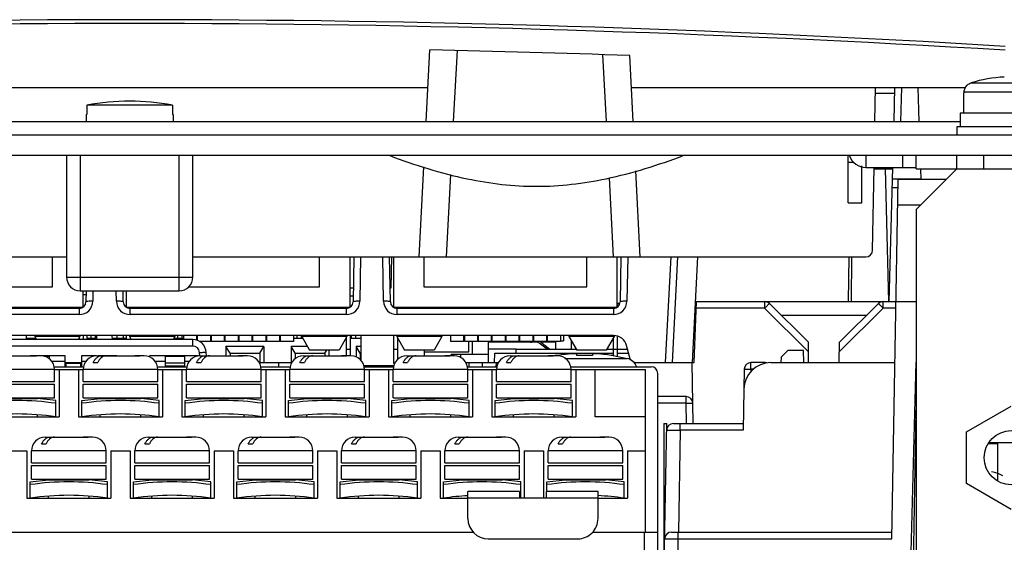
# Model space of a CAD drawing. Header units: millimetres. Extents: x 0 to 1800, y 0 to 1500.
# Tile 11 of 29: x 677 to 750, y 251 to 289. Entities that reach past the tile are written whole.
import ezdxf

# ---------------------------------------------------------------- set-up
doc = ezdxf.new("R2010")
doc.units = ezdxf.units.MM
doc.header["$LTSCALE"] = 99
doc.layers.get('0').update_dxf_attribs({"linetype": 'CONTINUOUS'})
doc.layers.add('002_AXIS', color=7, linetype='CONTINUOUS')
doc.layers.add('00_COMPONENTS', color=7, linetype='CONTINUOUS')

msp = doc.modelspace()

# ---------------------------------------------------------------- linework, layer by layer
at = {"color": 9, "linetype": 'CONTINUOUS'}
for p, q in [((747.511, 284.478), (753.432, 284.478)), ((747.013, 283.81), (753.93, 283.81)), ((681.811, 279.142), (681.811, 269.142)), ((689.111, 269.142), (689.111, 279.142)), ((739.761, 279.142), (739.761, 278.242)), ((680.811, 270.142), (690.111, 270.142))]:
    msp.add_line(p, q, dxfattribs=at)
at = {"color": 7, "linetype": 'CONTINUOUS'}
for p, q in [((747.013, 283.742), (746.961, 283.742)), ((747.013, 283.81), (747.013, 283.742)), ((682.301, 282.842), (682.301, 282.142)), ((688.622, 282.842), (682.301, 282.842)), ((688.622, 282.842), (688.622, 282.142)), ((682.261, 282.142), (682.301, 282.142)), ((688.622, 282.142), (688.661, 282.142)), ((746.711, 282.242), (746.711, 281.242)), ((754.223, 282.242), (746.711, 282.242)), ((746.461, 281.242), (746.461, 280.642)), ((754.481, 281.242), (746.461, 281.242)), ((521.884, 279.142), (759.037, 279.142)), ((738.461, 275.642), (738.461, 279.142)), ((742.461, 279.142), (742.461, 278.242)), ((738.461, 278.642), (738.834, 278.642)), ((739.761, 278.242), (743.461, 278.242)), ((738.461, 275.642), (739.461, 275.642))]:
    msp.add_line(p, q, dxfattribs=at)
at = {"color": 3, "linetype": 'CONTINUOUS'}
for p, q in [((619.961, 281.642), (746.711, 281.642)), ((521.461, 280.642), (759.461, 280.642)), ((680.811, 279.142), (680.811, 270.142)), ((690.111, 270.142), (690.111, 279.142)), ((739.461, 275.642), (739.461, 278.366)), ((681.811, 269.142), (689.111, 269.142))]:
    msp.add_line(p, q, dxfattribs=at)
at = {"color": 7, "linetype": 'CONTINUOUS'}
for centre, radius, start, end in [((750.461, 274.942), 9.982, 92.84243, 107.19164), ((685.461, 265.925), 17.209, 79.41693, 100.58307), ((739.761, 279.542), 1.3, 199.65455, 270)]:
    msp.add_arc(centre, radius, start, end, dxfattribs=at)
at = {"color": 3, "linetype": 'CONTINUOUS'}
for centre, start, end in [((681.811, 270.142), 180, 270), ((689.111, 270.142), 270, 360)]:
    msp.add_arc(centre, 1, start, end, dxfattribs=at)
at = {"color": 7, "linetype": 'CONTINUOUS'}
for points in [[(747.013, 283.81), (747.013, 283.908), (747.035, 284.007), (747.075, 284.096)], [(747.075, 284.096), (747.116, 284.185), (747.177, 284.267), (747.25, 284.332)], [(747.25, 284.332), (747.325, 284.398), (747.416, 284.448), (747.511, 284.478)]]:
    msp.add_open_spline(points, degree=3, dxfattribs=at)
at = {"layer": '002_AXIS', "color": 7, "linetype": 'CONTINUOUS'}
for p, q in [((746.961, 283.742), (746.961, 282.242)), ((682.261, 282.142), (682.261, 281.642)), ((688.661, 282.142), (688.661, 281.642))]:
    msp.add_line(p, q, dxfattribs=at)
msp.add_open_spline([(704.634, 279.113), (706.496, 278.421), (710.043, 277.29), (715.477, 276.644), (720.9, 277.296), (724.437, 278.425), (726.29, 279.114)], degree=3, knots=[0, 0, 0, 0, 0.268308, 0.500669, 0.732978, 1, 1, 1, 1], dxfattribs=at)
at = {"layer": '00_COMPONENTS', "color": 7, "linetype": 'CONTINUOUS'}
for p, q in [((707.33, 281.642), (707.607, 286.91)), ((722.592, 281.642), (722.338, 286.497)), ((630.566, 284.142), (707.461, 284.142)), ((722.461, 284.142), (747.109, 284.142)), ((740.418, 281.642), (740.461, 284.142)), ((741.875, 284.142), (741.81, 281.642)), ((743.577, 284.142), (743.665, 281.642)), ((743.461, 278.142), (743.461, 279.142)), ((746.461, 278.142), (746.461, 279.142)), ((748.461, 278.142), (748.461, 279.142)), ((706.806, 271.642), (707.154, 278.284)), ((740.252, 272.133), (740.358, 278.242)), ((740.357, 278.142), (741.718, 278.142)), ((741.461, 268.342), (741.205, 278.142)), ((741.721, 278.242), (741.461, 268.342)), ((743.461, 278.142), (746.461, 278.142)), ((743.787, 278.142), (743.815, 277.342)), ((723.117, 271.642), (722.783, 278.004)), ((741.68, 250.833), (742.142, 277.342)), ((745.661, 277.342), (742.142, 277.342)), ((631.264, 271.642), (680.811, 271.642)), ((679.766, 269.442), (679.766, 271.642)), ((690.111, 271.642), (739.752, 271.642)), ((699.466, 269.442), (699.466, 271.642)), ((701.721, 267.942), (701.721, 271.642)), ((701.993, 271.642), (701.936, 268.333)), ((704.687, 268.333), (704.63, 271.642)), ((704.759, 271.642), (704.719, 269.342)), ((704.911, 271.642), (704.911, 267.942)), ((707.166, 271.642), (707.166, 269.442)), ((719.166, 269.442), (719.166, 271.642)), ((721.421, 267.942), (721.421, 271.642)), ((721.693, 271.642), (721.636, 268.333)), ((725.37, 271.642), (724.961, 263.842)), ((726.961, 263.842), (727.37, 271.642)), ((738.5, 271.642), (738.461, 268.342)), ((738.7, 271.642), (738.661, 268.342)), ((667.766, 269.442), (679.766, 269.442)), ((689.817, 269.442), (699.466, 269.442)), ((707.166, 269.442), (719.166, 269.442)), ((682.021, 267.942), (682.021, 269.142)), ((682.244, 268.842), (682.021, 268.842)), ((682.25, 269.142), (682.236, 268.333)), ((684.987, 268.333), (684.973, 269.142)), ((685.211, 269.142), (685.211, 267.942)), ((701.953, 269.342), (701.721, 269.342)), ((701.943, 268.742), (701.721, 268.742)), ((704.719, 269.342), (704.67, 269.342)), ((721.421, 268.218), (721.598, 268.223)), ((721.553, 268.092), (721.421, 268.088)), ((727.104, 263.842), (727.261, 268.342)), ((727.197, 268.342), (743.461, 268.342)), ((735.523, 265.342), (732.643, 268.197)), ((740.68, 268.197), (737.8, 265.342)), ((665.49, 267.942), (682.021, 267.942)), ((681.736, 267.842), (665.787, 267.842)), ((685.19, 267.942), (701.721, 267.942)), ((701.436, 267.842), (685.487, 267.842)), ((704.89, 267.942), (721.421, 267.942)), ((721.136, 267.842), (705.187, 267.842)), ((733.505, 267.342), (739.818, 267.342)), ((721.144, 265.842), (665.779, 265.842)), ((677.831, 265.842), (677.831, 265.542)), ((678.451, 265.842), (678.451, 265.762)), ((681.781, 265.842), (681.781, 265.762)), ((682.021, 265.842), (682.021, 265.542)), ((682.311, 265.542), (682.311, 265.842)), ((682.586, 265.842), (682.586, 265.642)), ((682.936, 265.642), (682.936, 265.842)), ((683.041, 265.542), (683.046, 265.842)), ((684.182, 265.542), (684.177, 265.842)), ((684.536, 265.642), (684.536, 265.842)), ((684.986, 265.842), (684.986, 265.642)), ((685.211, 265.842), (685.211, 265.542)), ((685.451, 265.842), (685.451, 265.762)), ((688.781, 265.842), (688.781, 265.762)), ((688.986, 265.842), (688.986, 265.642)), ((689.336, 265.642), (689.336, 265.842)), ((689.421, 265.842), (689.421, 265.542)), ((690.391, 265.842), (690.391, 265.475)), ((690.441, 265.842), (690.441, 265.464)), ((691.411, 265.842), (691.411, 265.402)), ((691.461, 265.842), (691.461, 265.402)), ((692.431, 265.842), (692.431, 265.402)), ((692.481, 265.842), (692.481, 265.402)), ((693.451, 265.842), (693.451, 265.402)), ((693.501, 265.842), (693.501, 265.402)), ((694.471, 265.842), (694.471, 265.402)), ((694.521, 265.842), (694.521, 265.402)), ((695.491, 265.842), (695.491, 265.402)), ((695.541, 265.842), (695.541, 265.402)), ((696.511, 265.842), (696.511, 265.402)), ((696.536, 265.642), (696.536, 265.842)), ((696.561, 265.842), (696.561, 265.402)), ((697.531, 265.842), (697.531, 265.402)), ((697.786, 265.842), (697.786, 265.642)), ((698.136, 265.642), (698.136, 265.842)), ((698.151, 265.842), (698.151, 265.762)), ((701.481, 265.842), (701.481, 265.762)), ((701.721, 265.842), (701.721, 264.342)), ((701.786, 265.842), (701.786, 265.642)), ((702.136, 265.642), (702.136, 265.842)), ((702.511, 265.842), (702.511, 264)), ((704.911, 265.842), (704.911, 263.812)), ((705.151, 265.842), (705.151, 265.762)), ((708.481, 265.842), (708.481, 265.762)), ((709.121, 265.842), (709.121, 265.402)), ((710.091, 265.842), (710.091, 265.402)), ((710.141, 265.842), (710.141, 265.402)), ((711.111, 265.842), (711.111, 265.402)), ((711.161, 265.842), (711.161, 265.402)), ((712.131, 265.842), (712.131, 265.402)), ((712.181, 265.842), (712.181, 265.402)), ((713.151, 265.842), (713.151, 265.402)), ((713.201, 265.842), (713.201, 265.402)), ((714.171, 265.842), (714.171, 265.402)), ((714.221, 265.842), (714.221, 265.402)), ((715.191, 265.842), (715.191, 265.402)), ((715.241, 265.842), (715.241, 265.402)), ((716.211, 265.842), (716.211, 265.402)), ((716.261, 265.842), (716.261, 265.402)), ((717.231, 265.842), (717.231, 265.402)), ((717.461, 265.842), (717.461, 265.442)), ((717.851, 265.842), (717.851, 265.762)), ((721.181, 265.829), (721.181, 265.762)), ((690.108, 265.542), (664.215, 265.542)), ((677.831, 265.642), (678.521, 265.642)), ((678.361, 265.542), (678.361, 265.642)), ((678.451, 265.762), (678.578, 265.542)), ((681.781, 265.762), (678.451, 265.762)), ((681.781, 265.762), (681.654, 265.542)), ((681.721, 265.658), (681.721, 265.542)), ((682.311, 265.642), (683.043, 265.642)), ((684.18, 265.642), (685.211, 265.642)), ((685.451, 265.762), (685.578, 265.542)), ((688.781, 265.762), (685.451, 265.762)), ((685.511, 265.658), (685.511, 265.542)), ((685.511, 265.642), (685.521, 265.642)), ((688.781, 265.762), (688.654, 265.542)), ((688.712, 265.642), (689.421, 265.642)), ((690.391, 265.642), (690.441, 265.642)), ((691.411, 265.402), (690.595, 265.402)), ((691.411, 265.642), (691.461, 265.642)), ((692.431, 265.402), (691.461, 265.402)), ((692.431, 265.642), (692.481, 265.642)), ((693.451, 265.402), (692.481, 265.402)), ((693.451, 265.442), (693.501, 265.442)), ((694.471, 265.402), (693.501, 265.402)), ((694.471, 265.442), (694.521, 265.442)), ((695.491, 265.402), (694.521, 265.402)), ((695.491, 265.642), (695.541, 265.642)), ((696.511, 265.402), (695.541, 265.402)), ((696.511, 265.642), (696.561, 265.642)), ((697.531, 265.402), (696.561, 265.402)), ((697.531, 265.642), (698.221, 265.642)), ((701.481, 265.762), (698.151, 265.762)), ((698.151, 265.762), (698.729, 264.762)), ((701.481, 265.762), (700.904, 264.762)), ((701.412, 265.642), (701.421, 265.642)), ((701.421, 265.658), (701.421, 264.342)), ((701.721, 265.642), (702.511, 265.642)), ((708.481, 265.762), (705.151, 265.762)), ((705.151, 265.762), (705.729, 264.762)), ((705.211, 265.658), (705.211, 264.067)), ((708.481, 265.762), (707.904, 264.762)), ((710.091, 265.402), (709.121, 265.402)), ((711.111, 265.402), (710.141, 265.402)), ((710.461, 264.642), (710.461, 265.402)), ((710.711, 265.402), (710.711, 264.442)), ((711.111, 265.542), (711.161, 265.542)), ((712.131, 265.402), (711.161, 265.402)), ((711.911, 263.842), (711.911, 265.402)), ((715.115, 265.342), (711.911, 265.342)), ((713.151, 265.402), (712.181, 265.402)), ((714.171, 265.402), (713.201, 265.402)), ((715.191, 265.402), (714.221, 265.402)), ((715.549, 265.331), (715.115, 265.342)), ((715.191, 265.47), (715.241, 265.469)), ((716.211, 265.402), (715.241, 265.402)), ((716.243, 264.842), (715.667, 265.289)), ((715.765, 265.378), (716.455, 264.842)), ((716.888, 265.342), (715.812, 265.342)), ((716.211, 265.442), (716.261, 265.442)), ((717.231, 265.402), (716.261, 265.402)), ((716.879, 264.842), (716.889, 265.399)), ((717.231, 265.442), (717.461, 265.442)), ((721.181, 265.762), (717.851, 265.762)), ((717.851, 265.762), (718.429, 264.762)), ((718.044, 264.842), (718.033, 265.447)), ((718.094, 265.342), (718.035, 265.342)), ((721.181, 265.762), (720.604, 264.762)), ((721.121, 265.658), (721.121, 264.371)), ((721.421, 265.748), (721.421, 264.307)), ((722.396, 264.034), (722.11, 265.101)), ((735.536, 263.842), (735.523, 265.342)), ((737.787, 263.842), (737.8, 265.342)), ((675.411, 264.342), (678.551, 264.342)), ((678.111, 264.355), (678.111, 264.342)), ((679.511, 264.355), (678.111, 264.355)), ((678.272, 264.34), (678.226, 264.342)), ((678.551, 264.342), (678.597, 264.34)), ((678.911, 264.342), (678.597, 264.342)), ((679.511, 264.352), (679.511, 264.355)), ((683.031, 264.342), (686.171, 264.342)), ((683.111, 264.355), (683.111, 264.342)), ((684.511, 264.355), (683.111, 264.355)), ((684.511, 264.352), (684.511, 264.355)), ((685.892, 264.34), (685.846, 264.342)), ((686.171, 264.342), (686.217, 264.34)), ((686.531, 264.342), (686.217, 264.342)), ((688.111, 263.571), (688.111, 264.355)), ((689.511, 264.355), (688.111, 264.355)), ((689.511, 264.352), (689.511, 264.355)), ((690.651, 264.342), (693.791, 264.342)), ((691.119, 264.348), (691.106, 264.594)), ((692.561, 265.042), (692.561, 264.342)), ((695.361, 265.042), (692.561, 265.042)), ((692.861, 264.542), (692.561, 265.042)), ((692.861, 264.542), (692.861, 264.342)), ((692.861, 264.542), (695.061, 264.542)), ((693.512, 264.34), (693.466, 264.342)), ((693.791, 264.342), (693.837, 264.34)), ((694.151, 264.342), (693.837, 264.342)), ((695.061, 264.542), (695.361, 265.042)), ((695.061, 264.542), (695.061, 263.842)), ((695.361, 265.042), (695.361, 263.842)), ((697.361, 265.042), (697.361, 263.842)), ((698.567, 265.042), (697.361, 265.042)), ((697.661, 264.542), (697.361, 265.042)), ((697.661, 264.542), (697.661, 264.114)), ((697.661, 264.542), (699.861, 264.542)), ((698.271, 264.342), (701.411, 264.342)), ((700.904, 264.762), (698.729, 264.762)), ((699.861, 264.542), (699.993, 264.762)), ((699.861, 264.542), (699.861, 264.342)), ((700.161, 264.342), (700.161, 264.762)), ((701.132, 264.34), (701.086, 264.342)), ((701.411, 264.342), (701.457, 264.34)), ((701.721, 264.812), (701.421, 264.812)), ((701.771, 264.342), (701.457, 264.342)), ((702.161, 265.042), (702.161, 264.261)), ((702.511, 265.042), (702.161, 265.042)), ((702.461, 264.542), (702.161, 265.042)), ((702.461, 264.542), (702.461, 264.06)), ((702.461, 264.542), (702.511, 264.542)), ((705.211, 264.812), (704.911, 264.812)), ((707.904, 264.762), (705.729, 264.762)), ((705.891, 264.342), (709.031, 264.342)), ((707.211, 264.342), (707.211, 264.762)), ((707.211, 264.642), (710.461, 264.642)), ((708.752, 264.34), (708.706, 264.342)), ((709.031, 264.342), (709.077, 264.34)), ((709.391, 264.342), (709.077, 264.342)), ((709.161, 264.342), (709.161, 264.442)), ((711.911, 264.442), (709.161, 264.442)), ((709.861, 264.442), (709.861, 264.207)), ((713.961, 264.842), (711.911, 264.842)), ((712.375, 263.842), (712.388, 264.542)), ((712.388, 264.542), (721.121, 264.542)), ((713.511, 264.342), (716.651, 264.342)), ((716.372, 264.34), (716.326, 264.342)), ((716.651, 264.342), (716.697, 264.34)), ((717.011, 264.342), (716.697, 264.342)), ((716.911, 264.371), (716.911, 264.369)), ((716.923, 264.36), (716.911, 264.371)), ((716.911, 264.369), (716.911, 264.358)), ((716.923, 264.36), (716.911, 264.358)), ((720.604, 264.762), (718.429, 264.762)), ((718.44, 264.358), (718.429, 264.484)), ((719.594, 264.484), (719.583, 264.358)), ((719.69, 264.5), (719.663, 264.499)), ((721.111, 264.371), (721.1, 264.36)), ((721.111, 264.358), (721.1, 264.36)), ((721.111, 264.358), (721.112, 264.371)), ((721.12, 264.369), (722.154, 264.156)), ((721.421, 264.812), (721.121, 264.812)), ((721.421, 264.542), (722.26, 264.542)), ((734.01, 264.742), (733.501, 264.242)), ((735.152, 264.742), (734.01, 264.742)), ((735.183, 263.842), (735.152, 264.742)), ((679.511, 264.334), (679.511, 264.121)), ((680.711, 264.334), (679.511, 264.334)), ((680.711, 263.542), (680.711, 264.334)), ((680.711, 263.842), (681.911, 263.842)), ((680.761, 263.842), (680.761, 263.542)), ((681.861, 263.542), (681.861, 263.842)), ((681.911, 264.334), (681.911, 263.542)), ((682.992, 264.334), (681.911, 264.334)), ((682.776, 263.842), (683.101, 263.842)), ((686.911, 264.334), (686.911, 264.266)), ((688.111, 264.334), (686.911, 264.334)), ((689.511, 264.334), (689.511, 263.571)), ((690.612, 264.334), (689.511, 264.334)), ((690.396, 263.842), (690.721, 263.842)), ((694.997, 263.842), (697.444, 263.842)), ((696.444, 263.842), (696.447, 263.542)), ((698.016, 263.842), (698.341, 263.842)), ((702.712, 263.642), (704.951, 263.642)), ((704.911, 263.812), (705.026, 263.812)), ((705.636, 263.842), (705.961, 263.842)), ((710.237, 263.842), (712.666, 263.842)), ((711.476, 263.542), (711.479, 263.842)), ((712.5, 263.54), (712.505, 263.842)), ((713.256, 263.842), (713.581, 263.842)), ((722.637, 263.842), (727.104, 263.842)), ((727.019, 259.342), (726.94, 263.842)), ((732.33, 263.842), (731.281, 263.842)), ((732.755, 263.842), (741.907, 263.842)), ((733.501, 264.242), (733.494, 263.842)), ((742.947, 244.242), (743.461, 263.885)), ((679.872, 263.542), (682.071, 263.542)), ((679.911, 262.442), (679.911, 263.342)), ((679.911, 263.342), (682.031, 263.342)), ((680.261, 263.342), (680.261, 259.842)), ((681.681, 263.342), (681.681, 259.842)), ((682.031, 262.442), (682.031, 263.342)), ((687.492, 263.542), (689.691, 263.542)), ((687.531, 262.442), (687.531, 263.342)), ((687.531, 263.342), (689.651, 263.342)), ((687.881, 263.342), (687.881, 259.842)), ((689.301, 263.342), (689.301, 259.842)), ((689.651, 262.442), (689.651, 263.342)), ((695.112, 263.542), (697.311, 263.542)), ((695.151, 262.442), (695.151, 263.342)), ((695.151, 263.342), (697.271, 263.342)), ((695.501, 263.342), (695.501, 259.842)), ((696.921, 263.342), (696.921, 259.842)), ((697.271, 262.442), (697.271, 263.342)), ((702.732, 263.542), (704.931, 263.542)), ((702.771, 262.442), (702.771, 263.342)), ((702.771, 263.342), (704.891, 263.342)), ((703.121, 263.342), (703.121, 259.842)), ((704.541, 263.342), (704.541, 259.842)), ((704.891, 262.442), (704.891, 263.342)), ((710.352, 263.542), (712.551, 263.542)), ((710.391, 262.442), (710.391, 263.342)), ((710.391, 263.342), (712.511, 263.342)), ((710.741, 263.342), (710.741, 259.842)), ((712.161, 263.342), (712.161, 259.842)), ((712.511, 262.442), (712.511, 263.342)), ((717.972, 263.542), (723.911, 263.542)), ((718.011, 262.442), (718.011, 263.342)), ((718.011, 263.342), (723.491, 263.342)), ((718.361, 263.342), (718.361, 259.842)), ((719.781, 259.842), (719.781, 263.342)), ((723.491, 251.342), (723.491, 263.342)), ((724.411, 249.742), (724.411, 263.042)), ((730.781, 263.351), (730.703, 258.855)), ((674.411, 262.442), (679.911, 262.442)), ((674.411, 262.242), (679.911, 262.242)), ((679.911, 261.242), (679.911, 262.242)), ((682.031, 262.442), (687.531, 262.442)), ((682.031, 261.242), (682.031, 262.242)), ((682.031, 262.242), (687.531, 262.242)), ((687.531, 261.242), (687.531, 262.242)), ((689.651, 262.442), (695.151, 262.442)), ((689.651, 261.242), (689.651, 262.242)), ((689.651, 262.242), (695.151, 262.242)), ((695.151, 261.242), (695.151, 262.242)), ((697.271, 262.442), (702.771, 262.442)), ((697.271, 261.242), (697.271, 262.242)), ((697.271, 262.242), (702.771, 262.242)), ((702.771, 261.242), (702.771, 262.242)), ((704.891, 262.442), (710.391, 262.442)), ((704.891, 261.242), (704.891, 262.242)), ((704.891, 262.242), (710.391, 262.242)), ((710.391, 261.242), (710.391, 262.242)), ((712.511, 262.442), (718.011, 262.442)), ((712.511, 261.242), (712.511, 262.242)), ((712.511, 262.242), (718.011, 262.242)), ((718.011, 261.242), (718.011, 262.242)), ((674.411, 261.242), (679.911, 261.242)), ((675.661, 261.187), (678.661, 261.187)), ((678.661, 261.187), (678.661, 261.242)), ((680.015, 261.042), (678.661, 261.187)), ((680.011, 259.842), (680.011, 261.043)), ((681.927, 261.042), (683.281, 261.187)), ((681.931, 259.842), (681.931, 261.043)), ((682.031, 261.242), (687.531, 261.242)), ((683.281, 261.187), (683.281, 261.242)), ((683.281, 261.187), (686.281, 261.187)), ((686.281, 261.187), (686.281, 261.242)), ((687.635, 261.042), (686.281, 261.187)), ((687.631, 259.842), (687.631, 261.043)), ((689.547, 261.042), (690.901, 261.187)), ((689.551, 259.842), (689.551, 261.043)), ((689.651, 261.242), (695.151, 261.242)), ((690.901, 261.187), (690.901, 261.242)), ((690.901, 261.187), (693.901, 261.187)), ((693.901, 261.187), (693.901, 261.242)), ((695.255, 261.042), (693.901, 261.187)), ((695.251, 259.842), (695.251, 261.043)), ((697.167, 261.042), (698.521, 261.187)), ((697.171, 259.842), (697.171, 261.043)), ((697.271, 261.242), (702.771, 261.242)), ((698.521, 261.187), (698.521, 261.242)), ((698.521, 261.187), (701.521, 261.187)), ((701.521, 261.187), (701.521, 261.242)), ((702.875, 261.042), (701.521, 261.187)), ((702.871, 259.842), (702.871, 261.043)), ((704.787, 261.042), (706.141, 261.187)), ((704.791, 259.842), (704.791, 261.043)), ((704.891, 261.242), (710.391, 261.242)), ((706.141, 261.187), (706.141, 261.242)), ((706.141, 261.187), (709.141, 261.187)), ((709.141, 261.187), (709.141, 261.242)), ((710.495, 261.042), (709.141, 261.187)), ((710.491, 259.842), (710.491, 261.043)), ((712.407, 261.042), (713.761, 261.187)), ((712.411, 259.842), (712.411, 261.043)), ((712.511, 261.242), (718.011, 261.242)), ((713.761, 261.187), (713.761, 261.242)), ((713.761, 261.187), (716.761, 261.187)), ((716.761, 261.187), (716.761, 261.242)), ((718.115, 261.042), (716.761, 261.187)), ((718.111, 259.842), (718.111, 261.043)), ((726.492, 261.342), (724.411, 261.342)), ((678.661, 259.842), (678.661, 259.993)), ((683.281, 259.842), (683.281, 259.993)), ((686.281, 259.842), (686.281, 259.993)), ((690.901, 259.842), (690.901, 259.993)), ((693.901, 259.842), (693.901, 259.993)), ((698.521, 259.842), (698.521, 259.993)), ((701.521, 259.842), (701.521, 259.993)), ((706.141, 259.842), (706.141, 259.993)), ((709.141, 259.842), (709.141, 259.993)), ((713.761, 259.842), (713.761, 259.993)), ((716.761, 259.842), (716.761, 259.993)), ((743.435, 260.342), (743.154, 244.242)), ((747.181, 258.736), (750.481, 260.641)), ((674.061, 259.842), (680.261, 259.842)), ((681.681, 259.842), (687.881, 259.842)), ((689.301, 259.842), (695.501, 259.842)), ((696.921, 259.842), (703.121, 259.842)), ((704.541, 259.842), (710.741, 259.842)), ((712.161, 259.842), (718.361, 259.842)), ((723.491, 259.842), (719.781, 259.842)), ((724.802, 244.242), (725.066, 259.342)), ((724.861, 259.342), (724.861, 249.342)), ((724.861, 259.342), (725.066, 259.342)), ((725.557, 259.342), (730.711, 259.342)), ((747.181, 254.925), (747.181, 258.736)), ((678.966, 257.842), (679.291, 257.842)), ((679.221, 258.342), (682.361, 258.342)), ((682.082, 258.34), (682.036, 258.342)), ((682.361, 258.342), (682.407, 258.34)), ((682.721, 258.342), (682.407, 258.342)), ((686.586, 257.842), (686.911, 257.842)), ((686.841, 258.342), (689.981, 258.342)), ((689.702, 258.34), (689.656, 258.342)), ((689.981, 258.342), (690.027, 258.34)), ((690.341, 258.342), (690.027, 258.342)), ((694.206, 257.842), (694.531, 257.842)), ((694.461, 258.342), (697.601, 258.342)), ((697.322, 258.34), (697.276, 258.342)), ((697.601, 258.342), (697.647, 258.34)), ((697.961, 258.342), (697.647, 258.342)), ((701.826, 257.842), (702.151, 257.842)), ((702.081, 258.342), (705.221, 258.342)), ((704.942, 258.34), (704.896, 258.342)), ((705.221, 258.342), (705.267, 258.34)), ((705.581, 258.342), (705.267, 258.342)), ((709.446, 257.842), (709.771, 257.842)), ((709.701, 258.342), (712.841, 258.342)), ((712.562, 258.34), (712.516, 258.342)), ((712.841, 258.342), (712.887, 258.34)), ((713.201, 258.342), (712.887, 258.342)), ((717.066, 257.842), (717.391, 257.842)), ((717.321, 258.342), (720.461, 258.342)), ((720.182, 258.34), (720.136, 258.342)), ((720.461, 258.342), (720.507, 258.34)), ((720.821, 258.342), (720.507, 258.342)), ((749.461, 257.842), (748.763, 257.842)), ((748.834, 257.942), (752.141, 257.942)), ((749.461, 257.942), (749.461, 255.136)), ((676.451, 257.342), (677.871, 257.342)), ((677.871, 257.342), (677.871, 253.842)), ((678.221, 256.442), (678.221, 257.342)), ((683.721, 256.442), (683.721, 257.342)), ((684.071, 257.342), (684.071, 253.842)), ((684.071, 257.342), (685.491, 257.342)), ((685.491, 257.342), (685.491, 253.842)), ((685.841, 256.442), (685.841, 257.342)), ((691.341, 256.442), (691.341, 257.342)), ((691.691, 257.342), (691.691, 253.842)), ((691.691, 257.342), (693.111, 257.342)), ((693.111, 257.342), (693.111, 253.842)), ((693.461, 256.442), (693.461, 257.342)), ((698.961, 256.442), (698.961, 257.342)), ((699.311, 257.342), (699.311, 253.842)), ((699.311, 257.342), (700.731, 257.342)), ((700.731, 257.342), (700.731, 253.842)), ((701.081, 256.442), (701.081, 257.342)), ((706.581, 256.442), (706.581, 257.342)), ((706.931, 257.342), (706.931, 253.842)), ((706.931, 257.342), (708.351, 257.342)), ((708.351, 257.342), (708.351, 253.842)), ((708.701, 256.442), (708.701, 257.342)), ((714.201, 256.442), (714.201, 257.342)), ((714.551, 257.342), (714.551, 253.842)), ((714.551, 257.342), (715.971, 257.342)), ((715.971, 257.342), (715.971, 253.842)), ((716.321, 256.442), (716.321, 257.342)), ((721.821, 256.442), (721.821, 257.342)), ((722.171, 257.342), (722.171, 253.842)), ((722.171, 257.342), (723.491, 257.342)), ((678.221, 256.442), (683.721, 256.442)), ((685.841, 256.442), (691.341, 256.442)), ((693.461, 256.442), (698.961, 256.442)), ((701.081, 256.442), (706.581, 256.442)), ((708.701, 256.442), (714.201, 256.442)), ((716.321, 256.442), (721.821, 256.442)), ((678.221, 255.242), (678.221, 256.242)), ((678.221, 256.242), (683.721, 256.242)), ((683.721, 255.242), (683.721, 256.242)), ((685.841, 255.242), (685.841, 256.242)), ((685.841, 256.242), (691.341, 256.242)), ((691.341, 255.242), (691.341, 256.242)), ((693.461, 255.242), (693.461, 256.242)), ((693.461, 256.242), (698.961, 256.242)), ((698.961, 255.242), (698.961, 256.242)), ((701.081, 255.242), (701.081, 256.242)), ((701.081, 256.242), (706.581, 256.242)), ((706.581, 255.242), (706.581, 256.242)), ((708.701, 255.242), (708.701, 256.242)), ((708.701, 256.242), (714.201, 256.242)), ((714.201, 255.242), (714.201, 256.242)), ((716.321, 255.242), (716.321, 256.242)), ((716.321, 256.242), (721.821, 256.242)), ((721.821, 255.242), (721.821, 256.242)), ((678.117, 255.042), (679.471, 255.187)), ((678.121, 253.842), (678.121, 255.043)), ((678.221, 255.242), (683.721, 255.242)), ((679.471, 255.187), (679.471, 255.242)), ((679.471, 255.187), (682.471, 255.187)), ((682.471, 255.187), (682.471, 255.242)), ((683.825, 255.042), (682.471, 255.187)), ((683.821, 253.842), (683.821, 255.043)), ((685.737, 255.042), (687.091, 255.187)), ((685.741, 253.842), (685.741, 255.043)), ((685.841, 255.242), (691.341, 255.242)), ((687.091, 255.187), (687.091, 255.242)), ((687.091, 255.187), (690.091, 255.187)), ((690.091, 255.187), (690.091, 255.242)), ((691.445, 255.042), (690.091, 255.187)), ((691.441, 253.842), (691.441, 255.043)), ((693.357, 255.042), (694.711, 255.187)), ((693.361, 253.842), (693.361, 255.043)), ((693.461, 255.242), (698.961, 255.242)), ((694.711, 255.187), (694.711, 255.242)), ((694.711, 255.187), (697.711, 255.187)), ((697.711, 255.187), (697.711, 255.242)), ((699.065, 255.042), (697.711, 255.187)), ((699.061, 253.842), (699.061, 255.043)), ((700.977, 255.042), (702.331, 255.187)), ((700.981, 253.842), (700.981, 255.043)), ((701.081, 255.242), (706.581, 255.242)), ((702.331, 255.187), (702.331, 255.242)), ((702.331, 255.187), (705.331, 255.187)), ((705.331, 255.187), (705.331, 255.242)), ((706.685, 255.042), (705.331, 255.187)), ((706.681, 253.842), (706.681, 255.043)), ((708.597, 255.042), (709.951, 255.187)), ((708.601, 253.842), (708.601, 255.043)), ((708.701, 255.242), (714.201, 255.242)), ((709.951, 255.187), (709.951, 255.242)), ((709.951, 255.187), (712.951, 255.187)), ((712.951, 255.187), (712.951, 255.242)), ((714.305, 255.042), (712.951, 255.187)), ((714.301, 253.842), (714.301, 255.043)), ((716.217, 255.042), (717.571, 255.187)), ((716.221, 254.342), (716.221, 255.043)), ((716.321, 255.242), (721.821, 255.242)), ((717.571, 255.187), (717.571, 255.242)), ((717.571, 255.187), (720.571, 255.187)), ((720.571, 255.187), (720.571, 255.242)), ((721.925, 255.042), (720.571, 255.187)), ((721.921, 253.842), (721.921, 255.043)), ((750.481, 253.02), (747.181, 254.925)), ((710.401, 252.342), (710.401, 254.342)), ((714.201, 254.342), (710.401, 254.342)), ((714.201, 254.342), (714.201, 253.842)), ((716.201, 253.842), (716.201, 254.342)), ((720.001, 254.342), (716.201, 254.342)), ((720.001, 252.342), (720.001, 254.342)), ((677.871, 253.842), (684.071, 253.842)), ((679.471, 253.842), (679.471, 253.993)), ((682.471, 253.842), (682.471, 253.993)), ((685.491, 253.842), (691.691, 253.842)), ((687.091, 253.842), (687.091, 253.993)), ((690.091, 253.842), (690.091, 253.993)), ((693.111, 253.842), (699.311, 253.842)), ((694.711, 253.842), (694.711, 253.993)), ((697.711, 253.842), (697.711, 253.993)), ((700.731, 253.842), (706.931, 253.842)), ((702.331, 253.842), (702.331, 253.993)), ((705.331, 253.842), (705.331, 253.993)), ((708.351, 253.842), (710.401, 253.842)), ((708.851, 253.842), (708.851, 253.877)), ((716.201, 253.842), (714.201, 253.842)), ((720.001, 253.842), (722.171, 253.842)), ((721.551, 253.892), (721.551, 253.842)), ((721.801, 253.859), (721.801, 253.842)), ((643.403, 251.342), (710.8, 251.342)), ((719.603, 251.342), (724.411, 251.342)), ((725.417, 251.342), (741.688, 251.342)), ((711.901, 250.842), (718.501, 250.842))]:
    msp.add_line(p, q, dxfattribs=at)
at = {"layer": '00_COMPONENTS', "color": 9, "linetype": 'CONTINUOUS'}
for p, q in [((709.601, 286.866), (709.328, 281.642)), ((720.337, 286.565), (720.595, 281.642)), ((742.375, 284.142), (742.31, 281.642)), ((741.863, 283.685), (740.454, 283.685)), ((709.123, 277.727), (708.804, 271.642)), ((720.814, 277.475), (721.119, 271.642)), ((741.699, 277.409), (743.812, 277.409)), ((741.682, 276.756), (742.132, 276.756)), ((742.11, 275.483), (743.803, 275.483)), ((702.493, 271.642), (702.435, 268.368)), ((704.187, 268.368), (704.13, 271.642)), ((722.193, 271.642), (722.135, 268.368)), ((725.869, 271.642), (725.46, 263.842)), ((682.749, 269.142), (682.735, 268.368)), ((684.487, 268.368), (684.474, 269.142)), ((732.291, 268.342), (732.291, 267.859)), ((741.032, 267.859), (741.032, 268.342)), ((681.736, 267.385), (665.787, 267.385)), ((681.736, 267.842), (681.736, 267.385)), ((685.487, 267.385), (685.487, 267.842)), ((701.436, 267.385), (685.487, 267.385)), ((701.436, 267.842), (701.436, 267.385)), ((705.187, 267.385), (705.187, 267.842)), ((721.136, 267.385), (705.187, 267.385)), ((721.136, 267.842), (721.136, 267.385)), ((732.291, 267.859), (727.245, 267.859)), ((735.529, 264.649), (732.291, 267.859)), ((741.032, 267.859), (737.794, 264.649)), ((741.977, 267.859), (741.032, 267.859)), ((690.108, 265.068), (664.215, 265.068)), ((690.108, 265.068), (690.108, 265.542)), ((690.621, 264.329), (690.607, 264.594)), ((679.511, 264.296), (679.141, 264.296)), ((680.711, 263.927), (679.7, 263.927)), ((681.861, 263.783), (680.761, 263.783)), ((682.243, 263.927), (681.911, 263.927)), ((688.111, 263.927), (687.32, 263.927)), ((689.511, 264.296), (688.111, 264.296)), ((688.111, 263.838), (689.511, 263.838)), ((689.863, 263.927), (689.511, 263.927)), ((710.479, 263.842), (710.476, 263.542)), ((717.559, 264.156), (722.154, 264.156)), ((731.281, 263.351), (731.281, 263.842)), ((679.911, 263.342), (674.411, 263.342)), ((687.531, 263.342), (682.031, 263.342)), ((689.511, 263.571), (688.111, 263.571)), ((695.151, 263.342), (689.651, 263.342)), ((702.771, 263.342), (697.271, 263.342)), ((710.391, 263.342), (704.891, 263.342)), ((718.011, 263.342), (712.511, 263.342)), ((731.281, 263.351), (731.278, 263.16)), ((731.472, 263.351), (731.281, 263.351)), ((726.466, 260.859), (724.411, 260.859)), ((726.466, 260.859), (726.493, 259.342)), ((726.057, 258.855), (726.057, 259.342)), ((726.057, 258.855), (725.926, 251.342)), ((730.703, 258.855), (726.057, 258.855)), ((683.721, 257.342), (678.221, 257.342)), ((691.341, 257.342), (685.841, 257.342)), ((698.961, 257.342), (693.461, 257.342)), ((706.581, 257.342), (701.081, 257.342)), ((714.201, 257.342), (708.701, 257.342)), ((721.821, 257.342), (716.321, 257.342)), ((714.201, 253.842), (710.401, 253.842)), ((720.001, 253.842), (716.201, 253.842)), ((723.411, 251.342), (723.411, 249.742)), ((725.918, 250.833), (725.918, 251.342)), ((725.803, 244.242), (725.918, 250.833)), ((725.918, 250.833), (741.68, 250.833))]:
    msp.add_line(p, q, dxfattribs=at)
at = {"layer": '00_COMPONENTS', "color": 3, "linetype": 'CONTINUOUS'}
for p, q in [((746.461, 278.142), (743.461, 275.142)), ((746.461, 278.142), (759.161, 278.142)), ((743.461, 275.142), (743.461, 236.842)), ((713.961, 264.542), (713.961, 264.842)), ((713.961, 264.842), (718.383, 264.842)), ((720.65, 264.842), (721.121, 264.842)), ((721.421, 264.842), (722.179, 264.842))]:
    msp.add_line(p, q, dxfattribs=at)
at = {"layer": '00_COMPONENTS', "color": 7, "linetype": 'CONTINUOUS'}
msp.add_circle((750.481, 256.83), 2, dxfattribs=at)
for centre, radius, start, end in [((685.461, -768.108), 1057.25, 86.498293, 93.501707), ((685.461, -768.108), 1055.25, 87.997345, 88.797526), ((739.752, 272.142), 0.5, 270, 359), ((681.736, 268.342), 0.5, 270, 359), ((685.487, 268.342), 0.5, 181, 270), ((701.436, 268.342), 0.5, 270, 359), ((705.187, 268.342), 0.5, 181, 270), ((721.136, 268.342), 0.5, 270, 359), ((732.291, 267.842), 0.5, 45.25, 90), ((741.032, 267.842), 0.5, 90, 134.75), ((721.144, 264.842), 1, 15, 90), ((690.108, 264.542), 1, 3, 90), ((715.127, 265.842), 0.5, 244.12822, 268.60551), ((715.544, 265.132), 0.2, 52.15805, 88.60551), ((715.52, 265.062), 0.4, 52.15805, 58.69041), ((678.434, 250.331), 14.01, 89.33485, 90.66515), ((678.911, 263.342), 1, 0, 90), ((683.031, 263.342), 1, 90, 180), ((686.054, 250.331), 14.01, 89.33485, 90.66515), ((686.531, 263.342), 1, 0, 90), ((690.651, 263.342), 1, 90, 180), ((693.674, 250.331), 14.01, 89.33485, 90.66515), ((694.151, 263.342), 1, 0, 90), ((698.271, 263.342), 1, 90, 180), ((701.294, 250.331), 14.01, 89.33485, 90.66515), ((701.771, 263.342), 1, 0, 90), ((705.891, 263.342), 1, 90, 180), ((708.914, 250.331), 14.01, 89.33485, 90.66515), ((709.391, 263.342), 1, 0, 90), ((713.511, 263.342), 1, 90, 180), ((716.534, 250.331), 14.01, 89.33485, 90.66515), ((719.011, 251.567), 12.975, 99.35323, 99.95303), ((719.011, 251.517), 13.011, 96.91067, 99.237), ((717.011, 263.342), 1, 0, 90), ((719.011, 251.517), 13.011, 96.72884, 96.91057), ((719.011, 251.516), 13.012, 94.76303, 96.72876), ((718.403, 258.85), 5.654, 93.25028, 94.78805), ((718.342, 259.948), 4.553, 92.21686, 93.26565), ((718.304, 260.957), 3.544, 91.30735, 92.23351), ((718.282, 262.002), 2.499, 89.93801, 91.36729), ((719.01, 251.67), 12.701, 89.99193, 92.57055), ((719.016, 251.786), 12.585, 87.41772, 90.02006), ((719.737, 261.719), 2.781, 88.67817, 89.74365), ((719.721, 261.026), 3.475, 88.06279, 88.68265), ((719.678, 259.877), 4.624, 86.74237, 88.0185), ((719.61, 258.702), 5.801, 85.23137, 86.72423), ((719.011, 251.516), 13.012, 83.27124, 85.23697), ((719.012, 251.518), 13.01, 83.08942, 83.27116), ((719.012, 251.517), 13.012, 80.76318, 83.08934), ((721.911, 263.185), 1, 21.10395, 75.98528), ((732.755, 261.842), 2, 90, 179), ((731.281, 263.342), 0.5, 90, 179), ((732.33, 263.342), 0.5, 75.13151, 90), ((723.911, 263.042), 0.5, 0, 90), ((677.161, 240.736), 20.307, 81.93224, 98.06776), ((684.781, 240.736), 20.307, 81.93224, 98.06776), ((692.401, 240.736), 20.307, 81.93224, 98.06776), ((700.021, 240.736), 20.307, 81.93224, 98.06776), ((707.641, 240.736), 20.307, 81.93224, 98.06776), ((715.261, 240.736), 20.307, 81.93224, 98.06776), ((726.492, 260.842), 0.5, 1, 90), ((677.161, 240.736), 19.318, 81.51598, 98.48402), ((684.781, 240.736), 19.318, 81.51598, 98.48402), ((692.401, 240.736), 19.318, 81.51598, 98.48402), ((700.021, 240.736), 19.318, 81.51598, 98.48402), ((707.641, 240.736), 19.318, 81.51598, 98.48402), ((715.261, 240.736), 19.318, 81.51598, 98.48402), ((725.557, 258.842), 0.5, 90, 179), ((679.221, 257.342), 1, 90, 180), ((682.244, 244.331), 14.01, 89.33485, 90.66515), ((682.721, 257.342), 1, 0, 90), ((686.841, 257.342), 1, 90, 180), ((689.864, 244.331), 14.01, 89.33485, 90.66515), ((690.341, 257.342), 1, 0, 90), ((694.461, 257.342), 1, 90, 180), ((697.484, 244.331), 14.01, 89.33485, 90.66515), ((697.961, 257.342), 1, 0, 90), ((702.081, 257.342), 1, 90, 180), ((705.104, 244.331), 14.01, 89.33485, 90.66515), ((705.581, 257.342), 1, 0, 90), ((709.701, 257.342), 1, 90, 180), ((712.724, 244.331), 14.01, 89.33485, 90.66515), ((713.201, 257.342), 1, 0, 90), ((717.321, 257.342), 1, 90, 180), ((720.344, 244.331), 14.01, 89.33485, 90.66515), ((720.821, 257.342), 1, 0, 90), ((748.461, 252.842), 3, 62.26874, 79.11583), ((680.971, 234.736), 20.307, 81.93224, 98.06776), ((688.591, 234.736), 20.307, 81.93224, 98.06776), ((696.211, 234.736), 20.307, 81.93224, 98.06776), ((703.831, 234.736), 20.307, 81.93224, 98.06776), ((711.451, 234.736), 20.307, 81.93224, 98.06776), ((719.071, 234.736), 20.307, 81.93224, 98.06776), ((680.971, 234.736), 19.318, 81.51598, 98.48402), ((688.591, 234.736), 19.318, 81.51598, 98.48402), ((696.211, 234.736), 19.318, 81.51598, 98.48402), ((703.831, 234.736), 19.318, 81.51598, 98.48402), ((711.451, 234.736), 19.318, 93.07745, 98.48402), ((719.071, 234.736), 19.318, 81.51598, 87.23041), ((711.901, 252.342), 1.5, 180, 270), ((718.501, 252.342), 1.5, 269.99999, 360), ((725.417, 250.842), 0.5, 89.99999, 179)]:
    msp.add_arc(centre, radius, start, end, dxfattribs=at)
at = {"layer": '00_COMPONENTS', "color": 9, "linetype": 'CONTINUOUS'}
for centre, radius, start, end in [((685.461, -768.092), 1056.95, 86.498292, 93.501708), ((681.735, 268.386), 1, 270.0075, 358.9925), ((685.487, 268.386), 1, 181.00735, 269.99265), ((701.435, 268.386), 1, 270.0075, 358.9925), ((705.187, 268.386), 1, 181.00735, 269.99265), ((721.135, 268.386), 1, 270.0075, 358.9925), ((690.108, 264.568), 0.5, 3.00123, 89.99877)]:
    msp.add_arc(centre, radius, start, end, dxfattribs=at)
for points, knots in [([(682.735, 268.368), (682.672, 268.369), (682.557, 268.368), (682.392, 268.366), (682.309, 268.35), (682.236, 268.347), (682.236, 268.333)], [0, 0, 0, 0, 0.379275, 0.701187, 0.917692, 1, 1, 1, 1]), ([(684.987, 268.333), (684.987, 268.347), (684.913, 268.35), (684.831, 268.366), (684.666, 268.368), (684.551, 268.369), (684.487, 268.368)], [0, 0, 0, 0, 0.082308, 0.298813, 0.620725, 1, 1, 1, 1]), ([(702.435, 268.368), (702.372, 268.369), (702.257, 268.368), (702.092, 268.366), (702.009, 268.35), (701.936, 268.347), (701.936, 268.333)], [0, 0, 0, 0, 0.379275, 0.701187, 0.917692, 1, 1, 1, 1]), ([(704.687, 268.333), (704.687, 268.347), (704.613, 268.35), (704.531, 268.366), (704.366, 268.368), (704.251, 268.369), (704.187, 268.368)], [0, 0, 0, 0, 0.082308, 0.298813, 0.620725, 1, 1, 1, 1]), ([(722.135, 268.368), (722.072, 268.369), (721.957, 268.368), (721.792, 268.366), (721.709, 268.35), (721.636, 268.347), (721.636, 268.333)], [0, 0, 0, 0, 0.379275, 0.701187, 0.917692, 1, 1, 1, 1]), ([(732.291, 267.859), (732.313, 267.882), (732.395, 267.963), (732.477, 268.044), (732.537, 268.102)], [0, 0, 0, 0, 0.27659, 1, 1, 1, 1]), ([(732.537, 268.102), (732.551, 268.116), (732.576, 268.139), (732.61, 268.173), (732.629, 268.184), (732.641, 268.199), (732.643, 268.197)], [0, 0, 0, 0, 0.423559, 0.73856, 0.932469, 1, 1, 1, 1]), ([(740.68, 268.197), (740.682, 268.199), (740.695, 268.183), (740.714, 268.172), (740.749, 268.137), (740.775, 268.113), (740.79, 268.099)], [0, 0, 0, 0, 0.067582, 0.261747, 0.57688, 1, 1, 1, 1]), ([(740.79, 268.099), (740.807, 268.082), (740.889, 268.003), (740.969, 267.923), (741.032, 267.859)], [0, 0, 0, 0, 0.214711, 1, 1, 1, 1]), ([(690.607, 264.594), (690.671, 264.598), (690.788, 264.602), (690.927, 264.606), (691.016, 264.605), (691.064, 264.603), (691.087, 264.6), (691.106, 264.598), (691.106, 264.594)], [0, 0, 0, 0, 0.381276, 0.704472, 0.828418, 0.920899, 0.978307, 1, 1, 1, 1]), ([(730.781, 263.351), (730.782, 263.354), (730.802, 263.35), (730.823, 263.355), (730.872, 263.353), (730.96, 263.355), (731.1, 263.353), (731.218, 263.352), (731.281, 263.351)], [0, 0, 0, 0, 0.019558, 0.076469, 0.168957, 0.293199, 0.61748, 1, 1, 1, 1]), ([(726.492, 261.342), (726.489, 261.342), (726.486, 261.324), (726.478, 261.285), (726.473, 261.181), (726.467, 261.036), (726.466, 260.921), (726.466, 260.859)], [0, 0, 0, 0, 0.021611, 0.078607, 0.29381, 0.616497, 1, 1, 1, 1]), ([(726.466, 260.859), (726.533, 260.861), (726.656, 260.862), (726.802, 260.862), (726.896, 260.859), (726.948, 260.859), (726.971, 260.853), (726.992, 260.854), (726.992, 260.851)], [0, 0, 0, 0, 0.377963, 0.702623, 0.82787, 0.921452, 0.979323, 1, 1, 1, 1]), ([(725.057, 258.851), (725.057, 258.857), (725.098, 258.847), (725.14, 258.86), (725.239, 258.855), (725.358, 258.858), (725.509, 258.857), (725.744, 258.857), (725.929, 258.856), (726.057, 258.855)], [0, 0, 0, 0, 0.019408, 0.076397, 0.168865, 0.293255, 0.444769, 0.617578, 1, 1, 1, 1]), ([(724.918, 250.851), (724.917, 250.844), (724.958, 250.855), (725, 250.842), (725.099, 250.846), (725.219, 250.841), (725.37, 250.84), (725.605, 250.836), (725.79, 250.834), (725.918, 250.833)], [0, 0, 0, 0, 0.019291, 0.076253, 0.168724, 0.293134, 0.444675, 0.617516, 1, 1, 1, 1])]:
    msp.add_open_spline(points, degree=3, knots=knots, dxfattribs=at)
at = {"layer": '00_COMPONENTS', "color": 7, "linetype": 'CONTINUOUS'}
for points, knots in [([(682.776, 263.842), (682.806, 263.915), (682.878, 264.049), (683.025, 264.212), (683.2, 264.317), (683.33, 264.342), (683.392, 264.342)], [0, 0, 0, 0, 0.282074, 0.54059, 0.777081, 1, 1, 1, 1]), ([(683.717, 264.342), (683.655, 264.342), (683.526, 264.317), (683.351, 264.212), (683.203, 264.049), (683.131, 263.915), (683.101, 263.842)], [0, 0, 0, 0, 0.222919, 0.45941, 0.717926, 1, 1, 1, 1]), ([(690.396, 263.842), (690.426, 263.915), (690.498, 264.049), (690.645, 264.212), (690.82, 264.317), (690.95, 264.342), (691.012, 264.342)], [0, 0, 0, 0, 0.282074, 0.54059, 0.777081, 1, 1, 1, 1]), ([(691.337, 264.342), (691.275, 264.342), (691.146, 264.317), (690.971, 264.212), (690.823, 264.049), (690.751, 263.915), (690.721, 263.842)], [0, 0, 0, 0, 0.222919, 0.45941, 0.717926, 1, 1, 1, 1]), ([(698.016, 263.842), (698.046, 263.915), (698.118, 264.049), (698.265, 264.212), (698.44, 264.317), (698.57, 264.342), (698.632, 264.342)], [0, 0, 0, 0, 0.282074, 0.54059, 0.777081, 1, 1, 1, 1]), ([(698.957, 264.342), (698.895, 264.342), (698.766, 264.317), (698.591, 264.212), (698.443, 264.049), (698.371, 263.915), (698.341, 263.842)], [0, 0, 0, 0, 0.222919, 0.45941, 0.717926, 1, 1, 1, 1]), ([(705.636, 263.842), (705.666, 263.915), (705.738, 264.049), (705.885, 264.212), (706.06, 264.317), (706.19, 264.342), (706.252, 264.342)], [0, 0, 0, 0, 0.282074, 0.54059, 0.777081, 1, 1, 1, 1]), ([(706.577, 264.342), (706.515, 264.342), (706.386, 264.317), (706.211, 264.212), (706.063, 264.049), (705.991, 263.915), (705.961, 263.842)], [0, 0, 0, 0, 0.222919, 0.45941, 0.717926, 1, 1, 1, 1]), ([(713.256, 263.842), (713.286, 263.915), (713.358, 264.049), (713.505, 264.212), (713.68, 264.317), (713.81, 264.342), (713.872, 264.342)], [0, 0, 0, 0, 0.282074, 0.54059, 0.777081, 1, 1, 1, 1]), ([(714.197, 264.342), (714.135, 264.342), (714.006, 264.317), (713.831, 264.212), (713.683, 264.049), (713.611, 263.915), (713.581, 263.842)], [0, 0, 0, 0, 0.222919, 0.45941, 0.717926, 1, 1, 1, 1]), ([(718.333, 264.5), (718.329, 264.5), (718.313, 264.501), (718.297, 264.501), (718.285, 264.501)], [0, 0, 0, 0, 0.23366, 1, 1, 1, 1]), ([(718.369, 264.498), (718.366, 264.499), (718.354, 264.499), (718.342, 264.5), (718.333, 264.5)], [0, 0, 0, 0, 0.230199, 1, 1, 1, 1]), ([(718.429, 264.484), (718.429, 264.486), (718.423, 264.49), (718.403, 264.495), (718.384, 264.497), (718.369, 264.498)], [0, 0, 0, 0, 0.099585, 0.292685, 1, 1, 1, 1]), ([(719.663, 264.499), (719.646, 264.498), (719.623, 264.496), (719.601, 264.491), (719.594, 264.486), (719.594, 264.484)], [0, 0, 0, 0, 0.710543, 0.903545, 1, 1, 1, 1]), ([(719.749, 264.501), (719.744, 264.501), (719.724, 264.501), (719.705, 264.501), (719.69, 264.5)], [0, 0, 0, 0, 0.26868, 1, 1, 1, 1]), ([(678.966, 257.842), (678.996, 257.915), (679.068, 258.049), (679.215, 258.212), (679.39, 258.317), (679.52, 258.342), (679.582, 258.342)], [0, 0, 0, 0, 0.282074, 0.54059, 0.777081, 1, 1, 1, 1]), ([(679.907, 258.342), (679.845, 258.342), (679.716, 258.317), (679.541, 258.212), (679.393, 258.049), (679.321, 257.915), (679.291, 257.842)], [0, 0, 0, 0, 0.222919, 0.45941, 0.717926, 1, 1, 1, 1]), ([(686.586, 257.842), (686.616, 257.915), (686.688, 258.049), (686.835, 258.212), (687.01, 258.317), (687.14, 258.342), (687.202, 258.342)], [0, 0, 0, 0, 0.282074, 0.54059, 0.777081, 1, 1, 1, 1]), ([(687.527, 258.342), (687.465, 258.342), (687.336, 258.317), (687.161, 258.212), (687.013, 258.049), (686.941, 257.915), (686.911, 257.842)], [0, 0, 0, 0, 0.222919, 0.45941, 0.717926, 1, 1, 1, 1]), ([(694.206, 257.842), (694.236, 257.915), (694.308, 258.049), (694.455, 258.212), (694.63, 258.317), (694.76, 258.342), (694.822, 258.342)], [0, 0, 0, 0, 0.282074, 0.54059, 0.777081, 1, 1, 1, 1]), ([(695.147, 258.342), (695.085, 258.342), (694.956, 258.317), (694.781, 258.212), (694.633, 258.049), (694.561, 257.915), (694.531, 257.842)], [0, 0, 0, 0, 0.222919, 0.45941, 0.717926, 1, 1, 1, 1]), ([(701.826, 257.842), (701.856, 257.915), (701.928, 258.049), (702.075, 258.212), (702.25, 258.317), (702.38, 258.342), (702.442, 258.342)], [0, 0, 0, 0, 0.282074, 0.54059, 0.777081, 1, 1, 1, 1]), ([(702.767, 258.342), (702.705, 258.342), (702.576, 258.317), (702.401, 258.212), (702.253, 258.049), (702.181, 257.915), (702.151, 257.842)], [0, 0, 0, 0, 0.222919, 0.45941, 0.717926, 1, 1, 1, 1]), ([(709.446, 257.842), (709.476, 257.915), (709.548, 258.049), (709.695, 258.212), (709.87, 258.317), (710, 258.342), (710.062, 258.342)], [0, 0, 0, 0, 0.282074, 0.54059, 0.777081, 1, 1, 1, 1]), ([(710.387, 258.342), (710.325, 258.342), (710.196, 258.317), (710.021, 258.212), (709.873, 258.049), (709.801, 257.915), (709.771, 257.842)], [0, 0, 0, 0, 0.222919, 0.45941, 0.717926, 1, 1, 1, 1]), ([(717.066, 257.842), (717.096, 257.915), (717.168, 258.049), (717.315, 258.212), (717.49, 258.317), (717.62, 258.342), (717.682, 258.342)], [0, 0, 0, 0, 0.282074, 0.54059, 0.777081, 1, 1, 1, 1]), ([(718.007, 258.342), (717.945, 258.342), (717.816, 258.317), (717.641, 258.212), (717.493, 258.049), (717.421, 257.915), (717.391, 257.842)], [0, 0, 0, 0, 0.222919, 0.45941, 0.717926, 1, 1, 1, 1])]:
    msp.add_open_spline(points, degree=3, knots=knots, dxfattribs=at)

doc.saveas('drawing.dxf')
